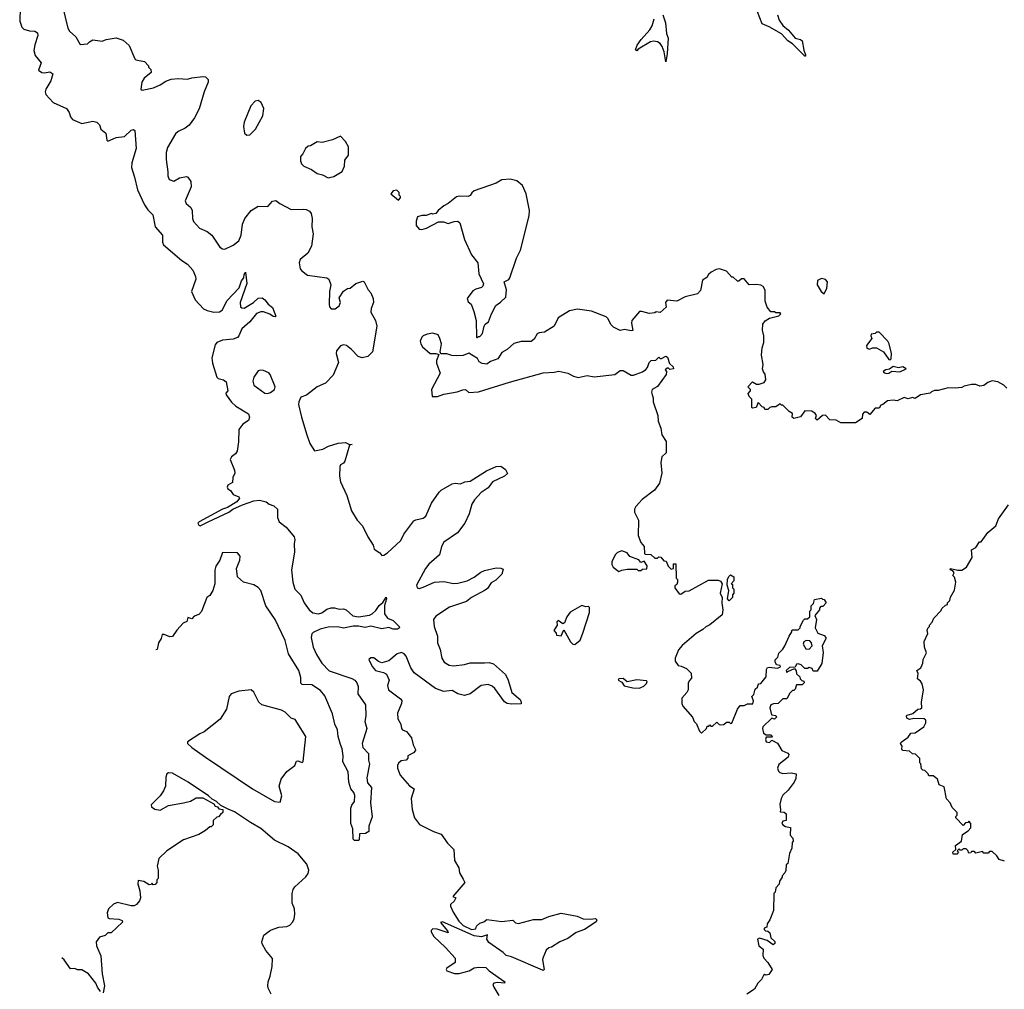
# Model space of a CAD drawing. Extents: x 2528690 to 2677062, y 911844 to 1023253.
# Tile 48 of 145: x 2548415 to 2555562, y 980101 to 987139. Entities that reach past the tile are written whole.
import ezdxf

# ---------------------------------------------------------------- set-up
doc = ezdxf.new("R2010")
doc.units = 0

msp = doc.modelspace()

# ---------------------------------------------------------------- linework, layer by layer
at = {"layer": '0CON10XD'}
for points in [[(2548420.9, 987325), (2548415, 987127.5), (2548431.5, 987085), (2548445, 987070.9), (2548485, 987058.2), (2548525.4, 987055.4), (2548545, 987043.3), (2548547.8, 987025), (2548523.9, 986956.1), (2548518.8, 986915), (2548528.1, 986878.1), (2548570.8, 986825), (2548551.7, 986771.7), (2548575.8, 986755.8), (2548595, 986753.1), (2548635, 986760), (2548656, 986745), (2548642.2, 986695), (2548603.8, 986635), (2548600, 986615), (2548605.5, 986595), (2548659.1, 986539.1), (2548755, 986493.8), (2548773.2, 986465), (2548782.9, 986435), (2548799.4, 986415), (2548865, 986384.6), (2548945, 986401.9), (2548974.5, 986394.5), (2548994.2, 986375), (2549005, 986343.3), (2549040, 986315), (2549047.5, 986265), (2549055, 986257.5), (2549092.5, 986275), (2549115, 986284), (2549175, 986290.6), (2549225, 986337.8), (2549241.7, 986341.7), (2549251.2, 986335), (2549260, 986205), (2549229.9, 986100.1), (2549225.9, 986065), (2549249.6, 985995), (2549270, 985905), (2549320, 985795), (2549345, 985759.4), (2549382.5, 985722.5), (2549398.9, 985635), (2549452.2, 985575), (2549451.9, 985525), (2549458.1, 985505), (2549591.5, 985391.5), (2549632.5, 985365), (2549670.8, 985320.8), (2549691.8, 985275), (2549693.6, 985255), (2549663.3, 985165), (2549688.2, 985105), (2549749.2, 985039.2), (2549775, 985027.3), (2549825, 985016.9), (2549865, 985018.2), (2549885, 985029.5), (2549920, 985100), (2550007.3, 985192.7), (2550025, 985243.5), (2550042.5, 985265), (2550045, 985290), (2550055, 985305.8), (2550063.3, 985225), (2550014.5, 985085), (2550017.5, 985055), (2550026.8, 985046.8), (2550045, 985045.6), (2550112.9, 985085), (2550145, 985116.9), (2550175, 985119.1), (2550195.4, 985105.4), (2550218, 985075), (2550249.1, 985049.1), (2550273.6, 984986.4), (2550268.8, 984981.2), (2550255.9, 984984.1), (2550231.6, 985001.6), (2550185, 985018.4), (2550165, 985019), (2550135, 985006.2), (2550085, 984946.2), (2550026.4, 984895), (2550006.5, 984845), (2549995, 984831.5), (2549965, 984820), (2549886.3, 984813.7), (2549845, 984795.8), (2549835, 984780), (2549810.4, 984685), (2549815.3, 984645.3), (2549845.6, 984545), (2549855, 984534.2), (2549894.2, 984525), (2549915, 984510.6), (2549926.5, 984445), (2549911.2, 984428.8), (2549914, 984415), (2549952.3, 984362.3), (2549985, 984333.1), (2550075, 984278.8), (2550084.2, 984255), (2550075, 984230), (2550035, 984204), (2550005.8, 984165), (2550002.9, 984075), (2549993.3, 984006.7), (2549982.1, 983987.9), (2549953.3, 983965), (2549943.8, 983946.2), (2549975, 983870), (2549976.4, 983846.4), (2549963.3, 983816.7), (2549960.7, 983779.3), (2549925, 983760), (2549920, 983745), (2549925, 983733.3), (2549945, 983722.5), (2549965, 983692.5), (2550005, 983676.7), (2550010, 983665), (2549990.6, 983639.4), (2549922.4, 983597.6), (2549886.7, 983585), (2549716.7, 983495), (2549708.8, 983485), (2549715, 983470), (2549725, 983464.3), (2549783.9, 983493.9)], [(2553915.3, 987175.3), (2553928.2, 987135), (2553955, 987095.8), (2553995, 987062.5), (2554045, 987006), (2554083.3, 986995), (2554095.4, 986985.4), (2554107.3, 986917.3), (2554119.2, 986885), (2554120, 986875), (2554115, 986873.8), (2554024.7, 986964.7), (2553992.2, 986985), (2553946, 987036), (2553856.6, 987086.6), (2553805, 987108), (2553738.2, 987285)], [(2548726.4, 987236.4), (2548765, 987077.5), (2548776.2, 987055), (2548822.5, 987015), (2548855, 986960), (2548907, 986963), (2548920.7, 986979.3), (2548945, 986992.5), (2549013, 986983), (2549043.9, 986996.1), (2549115, 987006.7), (2549165, 986990), (2549210.7, 986950.7), (2549250, 986855), (2549258.3, 986848.3), (2549320, 986835), (2549350, 986805), (2549350, 986795), (2549367, 986777), (2549370, 986755), (2549317.5, 986715), (2549302.5, 986685), (2549293.3, 986635), (2549305, 986627.5), (2549387.5, 986645), (2549435, 986665.8), (2549475, 986691.9), (2549515, 986706.5), (2549565, 986711.8), (2549633.3, 986706.7), (2549665, 986718.1), (2549745, 986727.1), (2549765, 986723.3), (2549783.3, 986705), (2549784, 986685), (2549754.3, 986615), (2549717.1, 986492.9), (2549685, 986426), (2549646.1, 986373.9), (2549615, 986351.4), (2549565, 986328.6), (2549545, 986311.2), (2549488.3, 986211.7), (2549479.2, 986175), (2549478, 986125), (2549491.2, 986035), (2549489.2, 986005), (2549500, 985980), (2549535, 985967.5), (2549575, 985990), (2549625, 986000), (2549635.9, 985995.9), (2549656.7, 985965), (2549659.2, 985925), (2549616.7, 985825), (2549623.3, 985805), (2549656.2, 985775), (2549668, 985755), (2549670, 985695), (2549676.2, 985675), (2549721.2, 985625), (2549775, 985601.4), (2549810, 985575), (2549868.3, 985488.3), (2549886.1, 985476.1), (2549905, 985473.3), (2549965, 985502.9), (2550005, 985532.9), (2550022.9, 985575), (2550032.3, 985655), (2550050.5, 985695), (2550095, 985754.4), (2550145.9, 985785.9), (2550216.4, 985783.6), (2550249.3, 985820.7), (2550275, 985826.7), (2550302.5, 985805), (2550385, 985760.6), (2550475, 985764.4), (2550495, 985761.9), (2550518.5, 985748.5), (2550531.1, 985731.1), (2550538.6, 985695), (2550535.7, 985635), (2550544.3, 985585), (2550533.5, 985495), (2550506.8, 985443.2), (2550451.7, 985398.3), (2550444, 985375), (2550451.2, 985331.2), (2550463.3, 985315), (2550504.5, 985284.5), (2550645, 985265.8), (2550660, 985255), (2550673.8, 985215), (2550663.8, 985165), (2550661.2, 985075), (2550663.6, 985053.6), (2550675, 985040), (2550705, 985040), (2550735, 985062.5), (2550743.3, 985085), (2550735, 985120), (2550765, 985167.5), (2550795, 985187.5), (2550815, 985191.2), (2550855, 985224), (2550905, 985240.8), (2550915.8, 985235), (2550945, 985178.8), (2550965, 985156.2), (2550981.9, 985115), (2550984.4, 985085), (2550967.3, 985042.7), (2550964, 985015), (2550998, 984955), (2551007.1, 984915), (2550975, 984727.5), (2550942.5, 984695), (2550900, 984685), (2550873.2, 984693.2), (2550824.5, 984744.5), (2550786.2, 984775), (2550765, 984777.8), (2550745, 984770.6), (2550714.4, 984735), (2550712.9, 984715), (2550728.3, 984651.7), (2550691.7, 984558.3), (2550635, 984500), (2550575, 984473.3), (2550497.7, 984412.3), (2550455, 984398), (2550441.1, 984365), (2550439.6, 984345), (2550459.5, 984255), (2550498.9, 984125), (2550521.9, 984061.9), (2550555, 984010), (2550615, 984021.8), (2550657.3, 984042.7), (2550726.2, 984065), (2550780.7, 984070.7), (2550805, 984057.5), (2550827.5, 984055), (2550808.3, 984051.7), (2550775.5, 983934.5), (2550765, 983918.8), (2550745, 983907.5), (2550740, 983895), (2550735.8, 983825), (2550744, 983785), (2550790, 983685), (2550822.9, 983575), (2550865.9, 983505.9), (2550904, 983465), (2550943.3, 983385), (2550981.2, 983325), (2550987.5, 983295), (2551029.3, 983269.3), (2551045, 983250), (2551058.3, 983251.7), (2551085, 983270), (2551181.1, 983358.9), (2551204.7, 983405.3), (2551275, 983501.2), (2551290.3, 983509.7), (2551345, 983520), (2551364.4, 983535.6), (2551405, 983630), (2551461.2, 983708.8), (2551475, 983723.3), (2551555, 983768.8), (2551575, 983773.8), (2551615, 983770), (2551646.1, 983783.9), (2551685, 983790), (2551803.3, 983865), (2551875, 983896.2), (2551908.3, 983898.3), (2551942.7, 983872.7), (2551956.7, 983845), (2551935.5, 983824.5), (2551848, 983785), (2551815, 983742), (2551765, 983707.5), (2551716.2, 983653.8), (2551697.2, 983622.8), (2551677.4, 983552.6), (2551645.4, 983484.6), (2551592.5, 983415), (2551495, 983345.8), (2551478.1, 983315), (2551461.9, 983255), (2551385, 983185.6), (2551361.2, 983155), (2551296, 983035), (2551300, 983015), (2551315, 983010.8), (2551345, 983018.6), (2551425, 983055.6), (2551495, 983060), (2551565, 983047.1), (2551595, 983048.1), (2551664.5, 983065.5), (2551715, 983092.9), (2551761.7, 983128.3), (2551790.3, 983139.7), (2551875, 983159.2), (2551907.7, 983157.7), (2551925, 983150), (2551913.8, 983115), (2551870.2, 983069.8), (2551837.9, 983052.1), (2551810, 983010), (2551793, 982997), (2551695.4, 982944.6), (2551658.8, 982915), (2551536, 982875), (2551435, 982809.5), (2551419.6, 982785), (2551424.6, 982735), (2551448.8, 982665), (2551448.2, 982615), (2551468.3, 982568.3), (2551478.2, 982505), (2551496.4, 982476.4), (2551533.2, 982453.2), (2551565, 982448), (2551645, 982457.3), (2551685, 982470.5), (2551789.5, 982469.5), (2551823, 982473), (2551855, 982463.3), (2551940.8, 982385), (2551961.4, 982345), (2551988, 982255), (2552048, 982205), (2552056.2, 982185), (2552055, 982173.3), (2551985, 982169.4), (2551954.5, 982174.5), (2551935, 982186.2), (2551864.3, 982285), (2551845, 982301.9), (2551815, 982314.4), (2551765, 982305.6), (2551685, 982244.5), (2551645, 982232.5), (2551595.5, 982245.5), (2551555, 982269.2), (2551495, 982262.2), (2551434.5, 982284.5), (2551277.4, 982397.4), (2551253.9, 982433.9), (2551219.4, 982519.4), (2551206, 982536), (2551186.7, 982545), (2551155, 982536.7), (2551095, 982484), (2551045, 982471.2), (2551019.3, 982479.3), (2550985, 982506.7), (2550963, 982507), (2550950, 982495), (2550973.3, 982445), (2550997.5, 982415), (2551055, 982401.2), (2551077.7, 982387.7), (2551096.7, 982345), (2551084.2, 982305), (2551091.2, 982275), (2551180, 982210), (2551188, 982198), (2551187.5, 982175), (2551157.5, 982105), (2551160, 982065), (2551182.5, 982025), (2551186.7, 981995), (2551195, 981984), (2551221.7, 981971.7), (2551258.8, 981925), (2551271.2, 981875), (2551287, 981847), (2551287.5, 981835), (2551273, 981817), (2551232.5, 981795), (2551231.7, 981778.3), (2551220, 981765), (2551185, 981760), (2551165, 981742.5), (2551156.7, 981725), (2551156.7, 981705), (2551175.9, 981655.9), (2551245, 981577.5), (2551277.5, 981555), (2551257.5, 981485), (2551263.8, 981405), (2551280, 981345), (2551316.4, 981296.4), (2551420, 981245), (2551475, 981226.7), (2551520.7, 981160.7), (2551566.1, 981116.1), (2551572.5, 981035), (2551601.7, 980981.7), (2551607.5, 980945), (2551635, 980900), (2551647.5, 980875), (2551560, 980775), (2551580, 980765), (2551569.3, 980740.7), (2551543, 980717), (2551542.5, 980705), (2551561.7, 980661.7), (2551603.3, 980595), (2551635, 980563.3), (2551693.8, 980533.8), (2551725, 980540), (2551731.7, 980558.3), (2551755, 980580), (2551785, 980590), (2551805, 980607.5), (2551913.8, 980593.8), (2551993.6, 980603.6), (2552013.3, 980583.3), (2552035, 980578), (2552145, 980608), (2552205, 980607.5), (2552255, 980630), (2552345, 980652.5), (2552462.7, 980632.7), (2552505, 980612.2), (2552555, 980609.3), (2552595.6, 980615), (2552603.5, 980605), (2552599.6, 980590.4), (2552515, 980534.2), (2552455, 980512.5), (2552395, 980470), (2552336.7, 980445), (2552275, 980407.5), (2552255, 980402.5), (2552237.5, 980385), (2552213, 980327), (2552210, 980315), (2552222.5, 980245), (2552215, 980237.5), (2552210, 980240)], [(2553082.9, 987175), (2553103.1, 987116.9), (2553109.7, 987039.7), (2553122.7, 987005), (2553116.1, 986893.9), (2553105, 986833.3), (2553092.2, 986905), (2553078.2, 986945), (2553065, 986966.9), (2553045, 986979.4), (2553015, 986983.1), (2552995, 986978.1), (2552904, 986926), (2552895, 986913.8), (2552885, 986920), (2552897.5, 986955), (2552925.7, 986995), (2552988.9, 987065), (2553005.7, 987095), (2553020, 987145)], [(2550065, 986300), (2550085, 986302.5), (2550126.1, 986343.9), (2550179.3, 986440.7), (2550186.7, 986495), (2550168.3, 986538.3), (2550145, 986552.5), (2550125, 986547.5), (2550092.5, 986515), (2550043.3, 986395), (2550040, 986365), (2550047.5, 986315), (2550065, 986300)], [(2550655, 985990.8), (2550665, 985992.5), (2550695, 986001.2), (2550755, 986037.5), (2550773.8, 986075), (2550775, 986120), (2550802.5, 986155), (2550801.2, 986215), (2550781.2, 986255), (2550745, 986292.5), (2550685, 986267.5), (2550611.7, 986248.3), (2550575, 986252.5), (2550527, 986223), (2550508.3, 986221.7), (2550490, 986205), (2550470, 986165), (2550453, 986147), (2550452.5, 986115), (2550461.7, 986091.7), (2550477.5, 986075), (2550532.7, 986052.7), (2550575, 986022.5), (2550613.2, 986013.2), (2550655, 985990.8)], [(2551735, 984830), (2551745, 984840), (2551755, 984840), (2551775, 984860), (2551787.5, 984915), (2551795, 984930), (2551817.5, 984945), (2551840, 985005), (2551872.5, 985065), (2551905, 985087.5), (2551943.9, 985126.1), (2551948.8, 985178.8), (2551932.5, 985235), (2551965, 985252.5), (2551973.6, 985266.4), (2552022.3, 985407.7), (2552051.2, 985465), (2552112.9, 985715), (2552115.7, 985755), (2552091.4, 985875), (2552064.5, 985934.5), (2552025, 985968.6), (2551975, 985981.4), (2551915, 985975.7), (2551875, 985952), (2551715, 985896.7), (2551697, 985883), (2551685, 985862.5), (2551670, 985855), (2551605, 985858.8), (2551585, 985853.3), (2551525.8, 985804.2), (2551495, 985786.7), (2551452.5, 985755), (2551435, 985732.5), (2551415, 985727.5), (2551405, 985732.5), (2551365, 985716.7), (2551335, 985717.5), (2551301.7, 985708.3), (2551292.5, 985677.5), (2551292.5, 985645), (2551315, 985617.5), (2551335, 985616.7), (2551367.5, 985625), (2551455, 985671.2), (2551490.7, 985670.7), (2551525, 985660), (2551570, 985675), (2551595, 985676.2), (2551610, 985665), (2551644.5, 985544.5), (2551695, 985433.3), (2551741.2, 985375), (2551748.8, 985295), (2551781.7, 985221.7), (2551777.5, 985205), (2551767.5, 985195), (2551725, 985184), (2551705, 985172), (2551663.8, 985115), (2551670, 985090), (2551692.5, 985075), (2551711.7, 985021.7), (2551727.5, 984955), (2551730, 984835), (2551735, 984830)], [(2551165, 985830), (2551180, 985845), (2551180, 985855), (2551170, 985865), (2551170, 985885), (2551151.7, 985901.7), (2551125, 985897.5), (2551110, 985875), (2551165, 985830)], [(2555580, 984465), (2555560, 984485), (2555515, 984510), (2555475, 984516.7), (2555443.9, 984506.1), (2555415, 984482.5), (2555385, 984480), (2555355, 984490), (2555325, 984491.2), (2555270.7, 984479.3), (2555255, 984470), (2555205, 984463.3), (2555155, 984466.2), (2555083, 984447), (2555055, 984446.7), (2555035, 984436.7), (2555025, 984427.5), (2554953.6, 984416.4), (2554915, 984390), (2554895, 984397.5), (2554865, 984387.5), (2554835, 984397.5), (2554785, 984372.5), (2554755, 984377.5), (2554715, 984373.3), (2554680, 984345), (2554665, 984340), (2554655, 984320), (2554625, 984320), (2554587, 984273), (2554565, 984290), (2554545, 984290), (2554532.5, 984275), (2554530, 984245), (2554483, 984213), (2554375, 984212.5), (2554341.7, 984231.7), (2554295, 984233.3), (2554265, 984267.5), (2554243, 984267), (2554205, 984232.5), (2554192.5, 984245), (2554200, 984265), (2554190, 984280), (2554165, 984297.5), (2554115, 984300), (2554083, 984257), (2554033.6, 984243.6), (2554022.5, 984255), (2554025, 984280), (2554000, 984295), (2553955, 984340), (2553945, 984340), (2553935, 984350), (2553905, 984330), (2553875, 984330), (2553860, 984325), (2553845, 984310), (2553825, 984310), (2553820, 984325), (2553805, 984330), (2553775, 984360), (2553760, 984325), (2553735, 984320), (2553730, 984325), (2553730, 984385), (2553710, 984405), (2553702.5, 984425), (2553720, 984445), (2553720, 984455), (2553700, 984475), (2553735, 984510), (2553763, 984493), (2553783, 984493), (2553820, 984505), (2553832.5, 984525), (2553827.5, 984565), (2553813.3, 984583.3), (2553807.5, 984605), (2553812.5, 984635), (2553800, 984705), (2553803.6, 984756.4), (2553817.5, 984795), (2553817.5, 984845), (2553807.5, 984885), (2553810.7, 984929.3), (2553826.4, 984953.6), (2553858, 984972), (2553925, 984990), (2553940, 985005), (2553935, 985010), (2553905, 985010), (2553895, 985017.5), (2553868.3, 985018.3), (2553841.7, 985051.7), (2553826.7, 985095), (2553825.7, 985175.7), (2553811.7, 985201.7), (2553795, 985211.2), (2553763, 985217), (2553710, 985215), (2553675, 985257.5), (2553655, 985257.5), (2553635, 985240), (2553625, 985240), (2553595, 985270), (2553585, 985270), (2553545, 985312.5), (2553495, 985330), (2553470, 985325), (2553435, 985307.5), (2553415, 985290), (2553403, 985267), (2553372.3, 985247.7), (2553357, 985173), (2553335, 985150), (2553245, 985127.5), (2553185, 985096.7), (2553115, 985102.5), (2553102.5, 985085), (2553107, 985053), (2553065, 985013.3), (2553035, 985017.5), (2553025, 985010), (2552985, 985007.5), (2552931.7, 985021.7), (2552915, 985020), (2552858.8, 984955), (2552856.2, 984935), (2552865, 984883.3), (2552855, 984880), (2552805, 984890), (2552775, 984882.5), (2552725, 984907.5), (2552707.5, 984925), (2552685, 984970), (2552671.7, 984981.7), (2552565, 985023.3), (2552465, 985036.7), (2552405, 985026.7), (2552324, 984976), (2552295.7, 984914.3), (2552225, 984871.2), (2552185, 984866.7), (2552171.7, 984858.3), (2552149.3, 984820.7), (2552127, 984803), (2552055, 984802.5), (2552001.2, 984788.8), (2551952.5, 984745), (2551916.1, 984723.9), (2551885, 984677.5), (2551833.3, 984656.7), (2551805, 984637.5), (2551773, 984643), (2551750, 984655), (2551739.3, 984679.3), (2551675, 984717.5), (2551635, 984702.5), (2551585, 984700), (2551551.7, 984701.7), (2551515, 984712.5), (2551473.3, 984713.3), (2551467.5, 984727.5), (2551475.8, 984785.8), (2551466, 984825), (2551451.7, 984851.7), (2551415, 984864), (2551373.3, 984856.7), (2551345, 984844), (2551334.2, 984835), (2551322.5, 984805), (2551326, 984785), (2551340, 984765), (2551395, 984715.7), (2551435.8, 984715.8), (2551457.5, 984707.5), (2551441.4, 984665), (2551440.6, 984645), (2551466.1, 984573.9), (2551404.2, 984455), (2551410, 984405), (2551447.5, 984405), (2551495, 984421.4), (2551591.2, 984438.8), (2551633, 984453), (2551650, 984455), (2551675, 984433.3), (2551745, 984438), (2551971.8, 984508.2), (2552214.5, 984574.5), (2552295, 984580), (2552328.3, 984588.3), (2552395, 984573.8), (2552435, 984550.8), (2552468.8, 984541.2), (2552535, 984555.7), (2552585, 984547.5), (2552735, 984563.3), (2552775, 984592.5), (2552795, 984592.5), (2552855, 984557.5), (2552871.7, 984558.3), (2552937, 984583), (2552959.3, 984600.7), (2552972.5, 984615), (2552985, 984650), (2553000, 984665), (2553031.7, 984668.3), (2553055, 984690), (2553065, 984680), (2553075, 984680), (2553105, 984697.5), (2553118.3, 984688.3), (2553133, 984643), (2553158.3, 984618.3), (2553160, 984605), (2553135, 984600), (2553125, 984610), (2553115, 984610), (2553101.7, 984598.3), (2553110, 984585), (2553107, 984563), (2553045, 984477.5), (2553006.4, 984453.6), (2553002, 984435), (2553006.2, 984415), (2553013.8, 984395), (2553014.2, 984365), (2553047.5, 984265), (2553048.6, 984225), (2553068.8, 984175), (2553076.1, 984126.1), (2553106.7, 984076.7), (2553107.5, 983995), (2553077.5, 983965), (2553068.8, 983925), (2553076.1, 983846.1), (2553060, 983775), (2553023.3, 983725), (2552933.6, 983656.4), (2552887.5, 983605), (2552877.5, 983585), (2552877.5, 983565), (2552906.7, 983505), (2552903.9, 983393.9), (2552923, 983343), (2552947.5, 983315), (2552950, 983265), (2552955, 983260), (2552997, 983257), (2553025, 983230), (2553045, 983230), (2553055, 983240), (2553068.3, 983238.3), (2553091.7, 983211.7), (2553108.3, 983208.3), (2553121.7, 983171.7), (2553145, 983150), (2553160, 983155), (2553161.7, 983188.3), (2553178.3, 983188.3), (2553180, 983085), (2553190, 983075), (2553190, 983055), (2553185, 983040), (2553171.7, 983028.3), (2553170, 983015), (2553201.7, 982971.7), (2553215, 982970), (2553245, 982990), (2553275, 982992.5), (2553415, 983070), (2553485, 983070), (2553503, 983063), (2553513.6, 983043.6), (2553500, 982975), (2553514.3, 982944.3), (2553512, 982905), (2553519.2, 982855), (2553515, 982820), (2553425, 982747.5), (2553395, 982732.5)], [(2554255, 985150), (2554275, 985190), (2554280, 985235), (2554263.6, 985253.6), (2554235, 985261.2), (2554206.7, 985245), (2554203.8, 985215), (2554232.5, 985165), (2554255, 985150)], [(2554735, 984670), (2554741.7, 984678.3), (2554742.5, 984715), (2554727.5, 984785), (2554716.1, 984806.1), (2554655, 984870), (2554635, 984870), (2554625, 984860), (2554595, 984856.7), (2554592.5, 984845), (2554600, 984825), (2554563.3, 984775), (2554563.9, 984753.9), (2554585, 984747.5), (2554605, 984756.7), (2554635, 984757.5), (2554685, 984727.5), (2554725, 984672.5), (2554735, 984670)], [(2550215, 984425.6), (2550235, 984431.9), (2550264.2, 984455), (2550269.2, 984475), (2550233.7, 984563.7), (2550224, 984575), (2550185, 984593.1), (2550164.3, 984595.7), (2550145, 984590), (2550114, 984545), (2550108, 984515), (2550114, 984485), (2550195, 984428.1), (2550215, 984425.6)], [(2554705, 984570), (2554725, 984573.3), (2554745, 984586.7), (2554805, 984582.5), (2554850, 984605), (2554825, 984620), (2554795, 984612), (2554755, 984620.8), (2554728, 984602), (2554702.6, 984597.4), (2554682.5, 984585), (2554687, 984577), (2554705, 984570)], [(2549783.9, 983493.9), (2549933.3, 983565), (2549963.2, 983586.8), (2550031.8, 983618.2), (2550114.4, 983645.6), (2550155, 983652), (2550205, 983638), (2550225, 983622.9), (2550260.5, 983610.5), (2550287.5, 983585), (2550286.2, 983525), (2550298.8, 983495), (2550350, 983455), (2550408, 983385), (2550413.3, 983365), (2550406.7, 983335), (2550410, 983275), (2550388.1, 983145), (2550397.5, 983055), (2550412.9, 983005), (2550455, 982961.9), (2550478.9, 982905), (2550516.5, 982855), (2550544, 982834), (2550584, 982826), (2550607.1, 982832.9), (2550645, 982859.5), (2550675, 982869.1), (2550699.8, 982869.8), (2550735, 982858.9), (2550765, 982861.5), (2550785, 982856.2), (2550832.6, 982812.6), (2550873.8, 982803.8), (2550955, 982816.6), (2550974.3, 982825.7), (2551000.4, 982849.6), (2551025, 982886.9), (2551051.1, 982908.9), (2551076.1, 982946.1), (2551078.8, 982935), (2551063.1, 982886.9), (2551064.4, 982825), (2551084.3, 982794.3), (2551125, 982777.1), (2551170, 982735), (2551172.5, 982725), (2551157.5, 982715), (2551125, 982716), (2551095, 982728), (2551045, 982717.8), (2550964.3, 982735.7), (2550923.1, 982726.9), (2550875, 982736.7), (2550835, 982736.8), (2550765, 982723.3), (2550725, 982731.3), (2550655, 982729.2), (2550595, 982714.7), (2550545, 982690.4), (2550535, 982680), (2550530, 982655), (2550544.6, 982585), (2550570.1, 982530.1), (2550608.9, 982468.9), (2550662.4, 982412.4), (2550825, 982356.7), (2550847.1, 982345), (2550863.1, 982325), (2550871.2, 982298.8), (2550870, 982245), (2550926, 982165), (2550928.6, 982085), (2550921.2, 982045), (2550935.7, 981994.3), (2550900, 981885), (2550906, 981855), (2550947, 981813), (2550946.7, 981765), (2550953.3, 981735), (2550934, 981635), (2550939.3, 981599.3), (2550968.8, 981565), (2550962.5, 981455), (2550973.6, 981353.6), (2550950, 981285), (2550950, 981245), (2550925, 981232.5), (2550881.7, 981228.3), (2550880, 981185), (2550875, 981180), (2550845, 981180), (2550835, 981190), (2550833.3, 981265), (2550819.2, 981305), (2550819.6, 981415), (2550825, 981438), (2550844.4, 981465), (2550847.1, 981507.1), (2550839.8, 981529.8), (2550818.1, 981555), (2550805.5, 981605), (2550799.6, 981679.6), (2550760.9, 981750.9), (2550763.3, 981795), (2550756.8, 981845), (2550743.2, 981876.8), (2550727.7, 981935), (2550723.2, 981985), (2550702.3, 982025), (2550685, 982101.2), (2550629.8, 982229.8), (2550599.8, 982269.8), (2550535, 982311.2), (2550465, 982314.3), (2550455, 982323.3), (2550455.5, 982365), (2550441.1, 982415), (2550366.2, 982535), (2550342.6, 982632.6), (2550268.8, 982785), (2550200.6, 982885), (2550165, 982995.6), (2550145, 983018.5), (2550115, 983036.1), (2550040, 983055), (2549996.7, 983095), (2549989.2, 983155), (2550012.2, 983215), (2550014.7, 983245), (2549995, 983268.1), (2549887.5, 983272.5), (2549866.7, 983215), (2549837.7, 983172.3), (2549832.3, 983142.3), (2549832.5, 983045), (2549817.5, 982995), (2549795, 982960), (2549772.5, 982945), (2549735, 982842.5), (2549715, 982822.5), (2549681.7, 982808.3), (2549665, 982790), (2549635, 982800), (2549628.3, 982771.7), (2549600.7, 982759.3), (2549555, 982707.5), (2549525, 982662.5), (2549505, 982660), (2549464.1, 982675.9), (2549450, 982675), (2549442.9, 982647.1), (2549422, 982615), (2549412.5, 982567.5), (2549403.4, 982563.7)], [(2555565, 981030), (2555525, 981042.5), (2555509.3, 981069.3), (2555475, 981100), (2555455, 981100), (2555445, 981090), (2555415, 981090), (2555405, 981100), (2555355, 981090), (2555345, 981100), (2555325, 981100), (2555318.3, 981091.7), (2555305, 981090), (2555298.3, 981108.3), (2555285, 981120), (2555265, 981120), (2555255, 981110), (2555241.7, 981111.7), (2555235, 981120), (2555220, 981105), (2555230, 981095), (2555218.3, 981081.7), (2555191.7, 981081.7), (2555190, 981095), (2555210, 981115), (2555207.5, 981145), (2555252.5, 981175), (2555260, 981225), (2555299.3, 981250.7), (2555318.3, 981271.7), (2555320, 981305), (2555305, 981320), (2555298.3, 981311.7), (2555281.7, 981308.3), (2555265, 981290), (2555210, 981345), (2555210, 981355), (2555220, 981365), (2555220, 981385), (2555185, 981420), (2555170, 981455), (2555143, 981483), (2555125, 981570), (2555090, 981585), (2555077.5, 981625), (2555066.4, 981636.4), (2555045, 981650), (2555015, 981650), (2555010, 981665), (2554985, 981690), (2554971.7, 981691.7), (2554961.7, 981701.7), (2554957, 981737), (2554950, 981745), (2554950, 981775), (2554918.3, 981808.3), (2554895, 981810), (2554875, 981830), (2554823.8, 981833.8), (2554817.5, 981845), (2554820, 981865), (2554810, 981885), (2554814.3, 981895.7), (2554865, 981930), (2554885, 981960), (2554915, 981963.3), (2554977.5, 982005), (2554993.3, 982035), (2554992.5, 982055), (2554980, 982065), (2554905, 982066.2), (2554875, 982060), (2554855, 982070), (2554852.5, 982085), (2554858.3, 982091.7), (2554897.5, 982102.5), (2554935, 982133.3), (2554955, 982136.7), (2554963.3, 982145), (2554962.5, 982185), (2554976, 982275), (2554967, 982317), (2554955, 982337.5), (2554932.5, 982355), (2554937, 982393), (2554927.5, 982415), (2554957.5, 982435), (2554971.7, 982468.3), (2554972.5, 982495), (2554997, 982543), (2554982.5, 982585), (2554980, 982625), (2555007, 982683), (2555002.5, 982705), (2555008.3, 982721.7), (2555020, 982735), (2555020, 982745), (2555040, 982765), (2555050, 982795), (2555105, 982850), (2555110, 982865), (2555135, 982890), (2555150, 982895), (2555150, 982905), (2555167, 982923), (2555173, 982947), (2555201.7, 982998.3), (2555210, 983055), (2555201.7, 983091.7), (2555190, 983105), (2555197.5, 983125), (2555188.3, 983138.3), (2555170, 983145), (2555172.5, 983155), (2555225, 983142.5), (2555255, 983142.5), (2555287.5, 983165), (2555330, 983235), (2555325, 983290), (2555355, 983307.5), (2555381.7, 983348.3), (2555395, 983350), (2555444.1, 983415.9), (2555500, 983465), (2555521.2, 983515), (2555593, 983617)], [(2552765, 983132.5), (2552785, 983142.5), (2552825, 983150), (2552895, 983150), (2552905, 983140), (2552925, 983140), (2552935, 983150), (2552968.3, 983151.7), (2552970, 983175), (2552948.3, 983208.3), (2552925, 983200), (2552908.3, 983218.3), (2552845, 983242.5), (2552825, 983270), (2552785, 983282.5), (2552755, 983272.5), (2552737.5, 983255), (2552713, 983203), (2552712.5, 983185), (2552722.5, 983165), (2552765, 983132.5)], [(2553565, 982920), (2553553.3, 982935), (2553562.5, 982995), (2553550, 983035), (2553553.6, 983076.4), (2553561.7, 983098.3), (2553575, 983110), (2553600, 983095), (2553600, 983065), (2553580, 983045), (2553588.3, 983038.3), (2553590, 983015), (2553600, 983005), (2553600, 982975), (2553590, 982965), (2553590, 982945), (2553565, 982920)], [(2553395, 982732.5), (2553375, 982712.5), (2553325, 982682.5), (2553224.1, 982595.9), (2553197.5, 982565), (2553172.5, 982505), (2553173, 982483), (2553195, 982450), (2553217, 982447), (2553255, 982430), (2553290, 982395), (2553291.7, 982358.3), (2553275, 982340), (2553268.3, 982321.7), (2553267.5, 982275), (2553257.5, 982255), (2553222.5, 982215), (2553222.5, 982175), (2553230, 982155), (2553300, 982075), (2553310, 982045), (2553328.3, 982028.3), (2553350, 981975), (2553365, 981960), (2553400, 981995), (2553405, 982010), (2553418.3, 982011.7), (2553425, 982020), (2553431.7, 982011.7), (2553445, 982010), (2553475, 982040), (2553493, 982023), (2553505, 982020), (2553527, 982023), (2553545, 982040), (2553565, 982040), (2553575, 982030), (2553585, 982032.5), (2553626.4, 982133.6), (2553645, 982160), (2553675, 982160), (2553698.3, 982171.7), (2553736.4, 982173.6), (2553742.5, 982195), (2553730, 982225), (2553745, 982240), (2553755, 982280), (2553770, 982295), (2553775, 982310), (2553781.7, 982318.3), (2553795, 982320), (2553835, 982370), (2553837, 982423), (2553843.6, 982436.4), (2553855, 982440), (2553915, 982432.5), (2553938.3, 982441.7), (2553935, 982450), (2553910, 982455), (2553898.3, 982478.3), (2553898.3, 982491.7), (2553918.3, 982511.7), (2553925, 982540), (2553955, 982570), (2553970, 982595), (2554000, 982665), (2554020, 982695), (2554020, 982705), (2554025, 982710), (2554065, 982710), (2554080, 982725), (2554080, 982735), (2554105, 982780), (2554115, 982790), (2554135, 982790), (2554150, 982805), (2554150, 982845), (2554160, 982855), (2554160, 982885), (2554178.3, 982901.7), (2554185, 982930), (2554235, 982940), (2554241.7, 982931.7), (2554255, 982930), (2554270, 982905), (2554245, 982880), (2554231.7, 982878.3), (2554221.7, 982868.3), (2554220, 982855), (2554208.3, 982841.7), (2554187.5, 982815), (2554200, 982785), (2554190, 982725), (2554210, 982685), (2554255, 982670), (2554267.5, 982655), (2554267.5, 982645), (2554240, 982595), (2554247.5, 982545), (2554237.5, 982465), (2554205, 982410), (2554175, 982410), (2554168.3, 982428.3), (2554145, 982437.5), (2554135, 982430), (2554115, 982430), (2554087, 982457), (2554065, 982462.5), (2554055, 982460), (2554045, 982440), (2554003, 982437), (2553980, 982415), (2553985, 982400), (2553991.7, 982408.3), (2554038.3, 982428.3), (2554051.7, 982411.7), (2554055, 982390), (2554078.3, 982368.3), (2554080, 982355), (2554091.7, 982341.7), (2554108.3, 982338.3), (2554110, 982325), (2554095, 982310), (2554055, 982310), (2554045, 982280), (2554035, 982270), (2554025, 982270), (2554005, 982250), (2553985, 982210), (2553955, 982210), (2553920, 982175), (2553887, 982173), (2553867.5, 982165), (2553860, 982145), (2553873, 982093), (2553905, 982087.5), (2553910, 982075), (2553895, 982062.5), (2553875, 982070), (2553810, 982005), (2553806.7, 981995), (2553815, 981960), (2553835, 981947.5), (2553867.5, 981947.5), (2553880, 981935), (2553875, 981930), (2553835, 981930), (2553830, 981915), (2553835, 981897.5), (2553857, 981893), (2553875, 981910), (2553915, 981887.5), (2553947.5, 981835), (2553990, 981815), (2553997.5, 981805), (2553992.5, 981785), (2553925, 981732.5), (2553916.7, 981705), (2553923.9, 981683.9), (2553934.1, 981674.1), (2553955, 981668), (2554015, 981672), (2554052.5, 981665), (2554049.3, 981630.7), (2554036.1, 981603.9), (2553993.9, 981546.1), (2553955, 981510), (2553942.5, 981485), (2553932.5, 981445), (2553937, 981403), (2553935, 981390), (2553965, 981386.2), (2553980, 981375), (2553980, 981325), (2553955, 981320), (2553947.5, 981305), (2553953.6, 981293.6), (2553973, 981283), (2554010, 981275), (2554008.3, 981218.3), (2554028.3, 981198.3), (2554030, 981175), (2554023, 981167), (2554020, 981125), (2554003, 981087), (2553990, 981015), (2553980, 981005), (2553977, 980963), (2553970, 980945), (2553950, 980925), (2553950, 980915), (2553930, 980885), (2553927, 980863), (2553903, 980837), (2553900, 980805), (2553890, 980795), (2553887, 980673), (2553860, 980605), (2553840, 980575), (2553838.3, 980551.7), (2553820, 980545), (2553820, 980535), (2553830, 980525), (2553845, 980522.5), (2553860, 980510), (2553867.5, 980475), (2553897.1, 980447.1), (2553897.3, 980432.7), (2553885, 980424), (2553840, 980455), (2553785, 980472.5), (2553770, 980465), (2553780, 980415), (2553811.7, 980391.7), (2553810, 980345), (2553816.4, 980326.4), (2553845.8, 980295.8), (2553876.7, 980245), (2553853, 980207), (2553835, 980202.5), (2553825, 980207.5), (2553815, 980200), (2553799.3, 980170.7), (2553772.5, 980145), (2553749.3, 980100.7), (2553693.3, 980065)], [(2552445, 982602.5), (2552482.5, 982635), (2552503.8, 982685), (2552552.5, 982835), (2552551.7, 982871.7), (2552545, 982880), (2552525, 982877.5), (2552495, 982886.7), (2552411.7, 982838.3), (2552386.7, 982805), (2552368.8, 982761.2), (2552357.5, 982752.5), (2552325, 982776.7), (2552313, 982767), (2552317.5, 982745), (2552292.5, 982705), (2552310, 982685), (2552311.7, 982671.7), (2552345, 982667.5), (2552365, 982710), (2552413.9, 982623.9), (2552430, 982605), (2552445, 982602.5)], [(2554145, 982570), (2554167, 982593), (2554162.5, 982615), (2554150.7, 982630.7), (2554125, 982632.5), (2554107, 982623), (2554102.5, 982605), (2554121.7, 982571.7), (2554145, 982570)], [(2552915, 982287.5), (2552925, 982292.5), (2552945, 982300), (2552965, 982320), (2552970, 982335), (2552965, 982340), (2552896.1, 982346.1), (2552825, 982332.5), (2552795.8, 982355.8), (2552763.3, 982355), (2552760, 982345), (2552785, 982330), (2552803.6, 982303.6), (2552865, 982290), (2552915, 982287.5)], [(2550305, 981460), (2550317.5, 981505), (2550297.5, 981575), (2550313.3, 981625), (2550355, 981682.5), (2550412.5, 981725), (2550423.6, 981756.4), (2550435, 981760), (2550465, 981747.5), (2550472.5, 981755), (2550492.9, 981935), (2550415, 982058.8), (2550385, 982070), (2550341.7, 982111.7), (2550315, 982128), (2550173.3, 982165), (2550151.2, 982185), (2550115, 982256.7), (2550095, 982273.8), (2550005.9, 982265.9), (2549950, 982245), (2549936.2, 982225), (2549916.2, 982135), (2549869.5, 982060.5), (2549755, 981970), (2549722.5, 981955), (2549633.8, 981896.2), (2549634.2, 981885), (2549663.5, 981855), (2549764.8, 981784.8), (2550104.7, 981554.7), (2550263.8, 981465), (2550305, 981460)], [(2550240, 980065), (2550218.3, 980108.3), (2550216, 980125), (2550218, 980155), (2550234.1, 980195.9), (2550248.8, 980265), (2550250, 980325), (2550202.7, 980382.7), (2550175, 980430), (2550173.3, 980445), (2550186.4, 980493.6), (2550235, 980530), (2550295, 980551.2), (2550354.1, 980555.9), (2550376.7, 980565), (2550398.8, 980591.2), (2550408.3, 980611.7), (2550412.5, 980645), (2550408.8, 980685), (2550393.8, 980725), (2550394, 980795), (2550401.2, 980825), (2550413.3, 980845), (2550492.4, 980917.6), (2550508, 980942), (2550514.4, 980965.6), (2550499.4, 981009.4), (2550437.1, 981085), (2550365, 981136), (2550265, 981182.5), (2550165, 981268.2), (2550090.5, 981310.5), (2549975, 981389.4), (2549927.3, 981407.3), (2549875.9, 981435.9), (2549843.3, 981465), (2549811.4, 981481.4), (2549785, 981505.6), (2549638.5, 981605), (2549525, 981668.6), (2549495, 981671.1), (2549482.9, 981665), (2549475, 981640), (2549472.9, 981575), (2549459.1, 981540.9), (2549434.5, 981505.5), (2549369.3, 981440.7), (2549371.2, 981425), (2549395, 981409.2), (2549435, 981400.8), (2549496.1, 981433.9), (2549605, 981453.3), (2549655, 981467.5), (2549695, 981490), (2549745, 981490), (2549825, 981447.5), (2549835, 981430), (2549850, 981425), (2549861.7, 981411.7), (2549890, 981405), (2549890, 981385), (2549871.7, 981368.3), (2549858.3, 981351.7), (2549845, 981350), (2549820, 981325), (2549820, 981295), (2549805, 981280), (2549795, 981280), (2549765, 981252.5), (2549715, 981223.3), (2549605, 981186.7), (2549482.5, 981105), (2549425, 981050), (2549412.5, 980995), (2549420, 980965), (2549420, 980905), (2549410, 980895), (2549410, 980875), (2549398.3, 980861.7), (2549385, 980860), (2549375, 980870), (2549368.3, 980861.7), (2549355, 980860), (2549315, 980882.5), (2549275, 980890), (2549273, 980867), (2549288, 980815), (2549291.2, 980765), (2549285, 980742.5), (2549262.5, 980715), (2549245, 980706.7), (2549225, 980706.7), (2549125, 980731.2), (2549095, 980718.8), (2549060, 980685), (2549050, 980655), (2549055, 980620), (2549065, 980613.8), (2549135, 980610), (2549159.3, 980599.3), (2549161.7, 980588.3), (2549078.3, 980511.7), (2549055, 980510), (2549035, 980490), (2548995, 980480), (2548970, 980445), (2548972.5, 980415), (2549003.6, 980343.6), (2549012.7, 980212.7), (2549031.2, 980125), (2549020, 980075)], [(2552210, 980240), (2551985, 980335.8), (2551945.7, 980345.8), (2551925, 980368.8), (2551821.3, 980441.3), (2551806.7, 980465), (2551810, 980495), (2551768, 980482), (2551715, 980489.2), (2551485, 980590), (2551470, 980585), (2551520, 980525), (2551525, 980510), (2551445, 980536.2), (2551415, 980540), (2551403, 980527), (2551403, 980517), (2551422, 980485), (2551506.2, 980405), (2551575, 980327.5), (2551575.7, 980294.3), (2551516.1, 980253.9), (2551510, 980245), (2551516.2, 980235), (2551571.2, 980215), (2551604.4, 980214.4), (2551676.9, 980235), (2551715, 980256.2), (2551748.2, 980261.8), (2551799.1, 980259.1), (2551823.4, 980235), (2551935.7, 980155), (2551935.5, 980144.5), (2551885, 980150), (2551857.5, 980145), (2551850, 980135), (2551856.2, 980115), (2551892, 980055)], [(2549002.5, 980085), (2548978.8, 980115), (2548966.7, 980145), (2548915, 980212.5), (2548865, 980242.5), (2548835, 980242.5), (2548815, 980252.5), (2548785, 980250), (2548737.5, 980315), (2548720.2, 980329.2)]]:
    msp.add_lwpolyline(points, dxfattribs=at)

doc.saveas('drawing.dxf')
